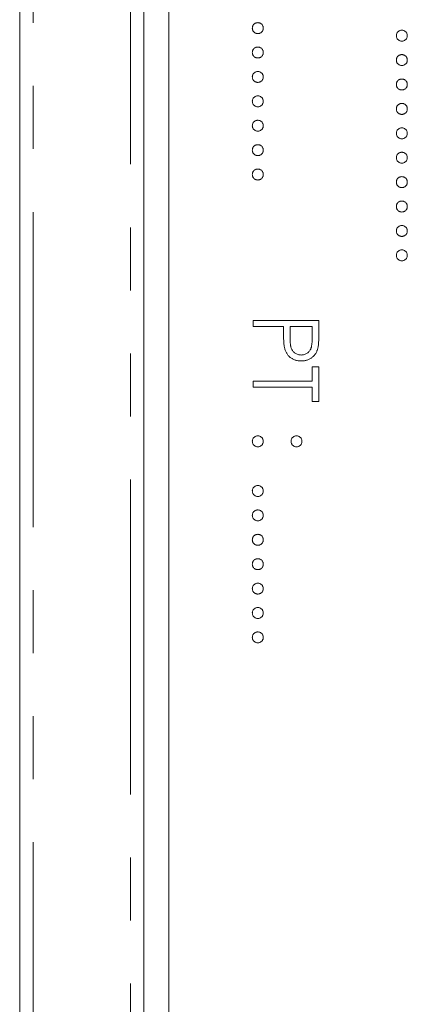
# Model space of a CAD drawing. Header units: millimetres. Extents: x 90 to 460, y -138 to 411.
# Tile 15 of 27: x 143 to 151, y 245 to 265. Entities that reach past the tile are written whole.
import ezdxf

# ---------------------------------------------------------------- set-up
doc = ezdxf.new("R2010")
doc.units = ezdxf.units.MM
doc.linetypes.add('PHANTOM', pattern=[12.7, 6.35, -1.27, 1.27, -1.27, 1.27, -1.27])

msp = doc.modelspace()

# ---------------------------------------------------------------- linework, layer by layer
at = {"color": 7, "linetype": 'Continuous', "lineweight": 15}
for p, q in [((143.091, 220.819), (143.091, 273.615)), ((145.591, 209.615), (145.591, 273.615)), ((146.091, 267.595), (146.091, 211.595)), ((147.791, 258.728), (149.114, 258.728)), ((147.791, 258.609), (147.791, 258.728)), ((148.401, 258.609), (147.791, 258.609)), ((148.401, 258.514), (148.401, 258.609)), ((148.537, 258.609), (148.534, 258.377)), ((148.978, 258.609), (148.537, 258.609)), ((148.978, 258.367), (148.978, 258.609)), ((149.114, 258.728), (149.114, 258.468)), ((148.978, 257.795), (149.114, 257.795)), ((148.978, 257.506), (148.978, 257.795)), ((149.114, 257.795), (149.114, 257.099)), ((147.791, 257.388), (147.791, 257.506)), ((147.791, 257.506), (148.978, 257.506)), ((148.978, 257.388), (147.791, 257.388)), ((148.978, 257.099), (148.978, 257.388)), ((149.114, 257.099), (148.978, 257.099))]:
    msp.add_line(p, q, dxfattribs=at)
at = {"color": 8, "linetype": 'PHANTOM', "lineweight": 0}
for p, q in [((143.359, 273.615), (143.359, 220.819)), ((145.323, 198.376), (145.323, 273.615))]:
    msp.add_line(p, q, dxfattribs=at)
at = {"color": 7, "linetype": 'Continuous', "lineweight": 15}
for points, knots in [([(147.774, 264.621), (147.774, 264.629), (147.775, 264.643), (147.781, 264.664), (147.792, 264.683), (147.806, 264.7), (147.823, 264.714), (147.842, 264.724), (147.862, 264.73), (147.877, 264.731), (147.884, 264.732)], [0, 0, 0, 0, 0.1277566, 0.2494144, 0.3727965, 0.5001113, 0.6286099, 0.7506434, 0.8737684, 1, 1, 1, 1]), ([(147.884, 264.732), (147.891, 264.731), (147.906, 264.73), (147.927, 264.724), (147.946, 264.714), (147.963, 264.7), (147.977, 264.683), (147.987, 264.664), (147.993, 264.643), (147.994, 264.629), (147.994, 264.621)], [0, 0, 0, 0, 0.129097, 0.252046, 0.373905, 0.5010378, 0.6281707, 0.7513765, 0.872426, 1, 1, 1, 1]), ([(147.884, 264.511), (147.877, 264.512), (147.862, 264.512), (147.841, 264.518), (147.823, 264.529), (147.806, 264.543), (147.792, 264.56), (147.781, 264.579), (147.775, 264.599), (147.774, 264.614), (147.774, 264.621)], [0, 0, 0, 0, 0.126178, 0.248821, 0.37154, 0.499984, 0.627244, 0.749226, 0.872298, 1, 1, 1, 1]), ([(147.994, 264.621), (147.994, 264.614), (147.993, 264.6), (147.987, 264.579), (147.977, 264.56), (147.963, 264.543), (147.946, 264.529), (147.927, 264.518), (147.906, 264.512), (147.891, 264.512), (147.884, 264.511)], [0, 0, 0, 0, 0.127519, 0.249986, 0.371792, 0.49887, 0.625948, 0.748492, 0.870959, 1, 1, 1, 1]), ([(150.674, 264.469), (150.674, 264.476), (150.675, 264.49), (150.681, 264.511), (150.692, 264.53), (150.706, 264.547), (150.723, 264.561), (150.742, 264.571), (150.762, 264.578), (150.777, 264.579), (150.784, 264.579)], [0, 0, 0, 0, 0.1277566, 0.2494144, 0.3727965, 0.5001113, 0.6286099, 0.7506434, 0.8737684, 1, 1, 1, 1]), ([(150.784, 264.579), (150.791, 264.579), (150.806, 264.578), (150.827, 264.571), (150.846, 264.561), (150.863, 264.547), (150.877, 264.53), (150.887, 264.511), (150.893, 264.49), (150.894, 264.476), (150.894, 264.469)], [0, 0, 0, 0, 0.129097, 0.252046, 0.373905, 0.5010378, 0.6281707, 0.7513765, 0.872426, 1, 1, 1, 1]), ([(150.784, 264.358), (150.777, 264.359), (150.762, 264.36), (150.741, 264.366), (150.723, 264.376), (150.706, 264.39), (150.692, 264.407), (150.681, 264.426), (150.675, 264.447), (150.674, 264.461), (150.674, 264.469)], [0, 0, 0, 0, 0.126178, 0.248821, 0.37154, 0.499984, 0.627244, 0.749226, 0.872298, 1, 1, 1, 1]), ([(150.894, 264.469), (150.894, 264.461), (150.893, 264.447), (150.887, 264.426), (150.877, 264.407), (150.863, 264.39), (150.846, 264.376), (150.827, 264.366), (150.806, 264.36), (150.791, 264.359), (150.784, 264.358)], [0, 0, 0, 0, 0.127519, 0.249986, 0.371792, 0.49887, 0.625948, 0.748492, 0.870959, 1, 1, 1, 1]), ([(147.774, 264.129), (147.774, 264.137), (147.775, 264.151), (147.781, 264.172), (147.792, 264.191), (147.806, 264.208), (147.823, 264.222), (147.842, 264.232), (147.862, 264.238), (147.877, 264.239), (147.884, 264.24)], [0, 0, 0, 0, 0.1277566, 0.2494144, 0.3727965, 0.5001113, 0.6286099, 0.7506434, 0.8737684, 1, 1, 1, 1]), ([(147.884, 264.019), (147.877, 264.02), (147.862, 264.021), (147.841, 264.026), (147.823, 264.037), (147.806, 264.051), (147.792, 264.068), (147.781, 264.087), (147.775, 264.108), (147.774, 264.122), (147.774, 264.129)], [0, 0, 0, 0, 0.126178, 0.248821, 0.37154, 0.499984, 0.627244, 0.749226, 0.872298, 1, 1, 1, 1]), ([(147.884, 264.24), (147.891, 264.239), (147.906, 264.239), (147.927, 264.232), (147.946, 264.222), (147.963, 264.208), (147.977, 264.191), (147.987, 264.172), (147.993, 264.151), (147.994, 264.137), (147.994, 264.129)], [0, 0, 0, 0, 0.129097, 0.252046, 0.373905, 0.5010378, 0.6281707, 0.7513765, 0.872426, 1, 1, 1, 1]), ([(147.994, 264.129), (147.994, 264.122), (147.993, 264.108), (147.987, 264.087), (147.977, 264.068), (147.963, 264.051), (147.946, 264.037), (147.927, 264.026), (147.906, 264.021), (147.891, 264.02), (147.884, 264.019)], [0, 0, 0, 0, 0.127519, 0.249986, 0.371792, 0.49887, 0.625948, 0.748492, 0.870959, 1, 1, 1, 1]), ([(150.674, 263.977), (150.674, 263.984), (150.675, 263.999), (150.681, 264.019), (150.692, 264.038), (150.706, 264.055), (150.723, 264.069), (150.742, 264.08), (150.762, 264.086), (150.777, 264.087), (150.784, 264.087)], [0, 0, 0, 0, 0.1277566, 0.2494144, 0.3727965, 0.5001113, 0.6286099, 0.7506434, 0.8737684, 1, 1, 1, 1]), ([(150.784, 263.867), (150.777, 263.867), (150.762, 263.868), (150.741, 263.874), (150.723, 263.885), (150.706, 263.898), (150.692, 263.915), (150.681, 263.934), (150.675, 263.955), (150.674, 263.969), (150.674, 263.977)], [0, 0, 0, 0, 0.126178, 0.248821, 0.37154, 0.499984, 0.627244, 0.749226, 0.872298, 1, 1, 1, 1]), ([(150.784, 264.087), (150.791, 264.087), (150.806, 264.086), (150.827, 264.08), (150.846, 264.069), (150.863, 264.055), (150.877, 264.038), (150.887, 264.019), (150.893, 263.999), (150.894, 263.984), (150.894, 263.977)], [0, 0, 0, 0, 0.129097, 0.252046, 0.373905, 0.5010378, 0.6281707, 0.7513765, 0.872426, 1, 1, 1, 1]), ([(150.894, 263.977), (150.894, 263.969), (150.893, 263.955), (150.887, 263.934), (150.877, 263.915), (150.863, 263.898), (150.846, 263.885), (150.827, 263.874), (150.806, 263.868), (150.791, 263.867), (150.784, 263.867)], [0, 0, 0, 0, 0.127519, 0.249986, 0.371792, 0.49887, 0.625948, 0.748492, 0.870959, 1, 1, 1, 1]), ([(147.774, 263.638), (147.774, 263.645), (147.775, 263.659), (147.781, 263.68), (147.792, 263.699), (147.806, 263.716), (147.823, 263.73), (147.842, 263.74), (147.862, 263.747), (147.877, 263.747), (147.884, 263.748)], [0, 0, 0, 0, 0.1277566, 0.2494144, 0.3727965, 0.5001113, 0.6286099, 0.7506434, 0.8737684, 1, 1, 1, 1]), ([(147.884, 263.748), (147.891, 263.747), (147.906, 263.747), (147.927, 263.74), (147.946, 263.73), (147.963, 263.716), (147.977, 263.699), (147.987, 263.68), (147.993, 263.659), (147.994, 263.645), (147.994, 263.638)], [0, 0, 0, 0, 0.129097, 0.252046, 0.373905, 0.5010378, 0.6281707, 0.7513765, 0.872426, 1, 1, 1, 1]), ([(147.884, 263.527), (147.877, 263.528), (147.862, 263.529), (147.841, 263.535), (147.823, 263.545), (147.806, 263.559), (147.792, 263.576), (147.781, 263.595), (147.775, 263.616), (147.774, 263.63), (147.774, 263.638)], [0, 0, 0, 0, 0.126178, 0.248821, 0.37154, 0.499984, 0.627244, 0.749226, 0.872298, 1, 1, 1, 1]), ([(147.994, 263.638), (147.994, 263.63), (147.993, 263.616), (147.987, 263.595), (147.977, 263.576), (147.963, 263.559), (147.946, 263.545), (147.927, 263.535), (147.906, 263.529), (147.891, 263.528), (147.884, 263.527)], [0, 0, 0, 0, 0.127519, 0.249986, 0.371792, 0.49887, 0.625948, 0.748492, 0.870959, 1, 1, 1, 1]), ([(150.674, 263.485), (150.674, 263.492), (150.675, 263.507), (150.681, 263.527), (150.692, 263.547), (150.706, 263.563), (150.723, 263.577), (150.742, 263.588), (150.762, 263.594), (150.777, 263.595), (150.784, 263.595)], [0, 0, 0, 0, 0.1277566, 0.2494144, 0.3727965, 0.5001113, 0.6286099, 0.7506434, 0.8737684, 1, 1, 1, 1]), ([(150.784, 263.595), (150.791, 263.595), (150.806, 263.594), (150.827, 263.588), (150.846, 263.577), (150.863, 263.563), (150.877, 263.547), (150.887, 263.528), (150.893, 263.507), (150.894, 263.492), (150.894, 263.485)], [0, 0, 0, 0, 0.129097, 0.252046, 0.373905, 0.5010378, 0.6281707, 0.7513765, 0.872426, 1, 1, 1, 1]), ([(150.784, 263.375), (150.777, 263.375), (150.762, 263.376), (150.741, 263.382), (150.723, 263.393), (150.706, 263.406), (150.692, 263.423), (150.681, 263.442), (150.675, 263.463), (150.674, 263.478), (150.674, 263.485)], [0, 0, 0, 0, 0.126178, 0.248821, 0.37154, 0.499984, 0.627244, 0.749226, 0.872298, 1, 1, 1, 1]), ([(150.894, 263.485), (150.894, 263.478), (150.893, 263.463), (150.887, 263.442), (150.877, 263.423), (150.863, 263.407), (150.846, 263.393), (150.827, 263.382), (150.806, 263.376), (150.791, 263.375), (150.784, 263.375)], [0, 0, 0, 0, 0.127519, 0.249986, 0.371792, 0.49887, 0.625948, 0.748492, 0.870959, 1, 1, 1, 1]), ([(147.774, 263.146), (147.774, 263.153), (147.775, 263.168), (147.781, 263.188), (147.792, 263.207), (147.806, 263.224), (147.823, 263.238), (147.842, 263.249), (147.862, 263.255), (147.877, 263.256), (147.884, 263.256)], [0, 0, 0, 0, 0.1277566, 0.2494144, 0.3727965, 0.5001113, 0.6286099, 0.7506434, 0.8737684, 1, 1, 1, 1]), ([(147.884, 263.036), (147.877, 263.036), (147.862, 263.037), (147.841, 263.043), (147.823, 263.054), (147.806, 263.067), (147.792, 263.084), (147.781, 263.103), (147.775, 263.124), (147.774, 263.138), (147.774, 263.146)], [0, 0, 0, 0, 0.126178, 0.248821, 0.37154, 0.499984, 0.627244, 0.749226, 0.872298, 1, 1, 1, 1]), ([(147.884, 263.256), (147.891, 263.256), (147.906, 263.255), (147.927, 263.249), (147.946, 263.238), (147.963, 263.224), (147.977, 263.207), (147.987, 263.188), (147.993, 263.168), (147.994, 263.153), (147.994, 263.146)], [0, 0, 0, 0, 0.129097, 0.252046, 0.373905, 0.5010378, 0.6281707, 0.7513765, 0.872426, 1, 1, 1, 1]), ([(147.994, 263.146), (147.994, 263.138), (147.993, 263.124), (147.987, 263.103), (147.977, 263.084), (147.963, 263.067), (147.946, 263.053), (147.927, 263.043), (147.906, 263.037), (147.891, 263.036), (147.884, 263.036)], [0, 0, 0, 0, 0.127519, 0.249986, 0.371792, 0.49887, 0.625948, 0.748492, 0.870959, 1, 1, 1, 1]), ([(150.674, 262.993), (150.674, 263.001), (150.675, 263.015), (150.681, 263.036), (150.692, 263.055), (150.706, 263.072), (150.723, 263.085), (150.742, 263.096), (150.762, 263.102), (150.777, 263.103), (150.784, 263.103)], [0, 0, 0, 0, 0.1277566, 0.2494144, 0.3727965, 0.5001113, 0.6286099, 0.7506434, 0.8737684, 1, 1, 1, 1]), ([(150.784, 262.883), (150.777, 262.883), (150.762, 262.884), (150.741, 262.89), (150.723, 262.901), (150.706, 262.915), (150.692, 262.932), (150.681, 262.95), (150.675, 262.971), (150.674, 262.986), (150.674, 262.993)], [0, 0, 0, 0, 0.126178, 0.248821, 0.37154, 0.499984, 0.627244, 0.749226, 0.872298, 1, 1, 1, 1]), ([(150.784, 263.103), (150.791, 263.103), (150.806, 263.102), (150.827, 263.096), (150.846, 263.086), (150.863, 263.072), (150.877, 263.055), (150.887, 263.036), (150.893, 263.015), (150.894, 263.001), (150.894, 262.993)], [0, 0, 0, 0, 0.129097, 0.252046, 0.373905, 0.5010378, 0.6281707, 0.7513765, 0.872426, 1, 1, 1, 1]), ([(150.894, 262.993), (150.894, 262.986), (150.893, 262.971), (150.887, 262.95), (150.877, 262.932), (150.863, 262.915), (150.846, 262.901), (150.827, 262.89), (150.806, 262.884), (150.791, 262.883), (150.784, 262.883)], [0, 0, 0, 0, 0.127519, 0.249986, 0.371792, 0.49887, 0.625948, 0.748492, 0.870959, 1, 1, 1, 1]), ([(147.774, 262.654), (147.774, 262.661), (147.775, 262.676), (147.781, 262.696), (147.792, 262.715), (147.806, 262.732), (147.823, 262.746), (147.842, 262.757), (147.862, 262.763), (147.877, 262.764), (147.884, 262.764)], [0, 0, 0, 0, 0.1277566, 0.2494144, 0.3727965, 0.5001113, 0.6286099, 0.7506434, 0.8737684, 1, 1, 1, 1]), ([(147.884, 262.764), (147.891, 262.764), (147.906, 262.763), (147.927, 262.757), (147.946, 262.746), (147.963, 262.732), (147.977, 262.715), (147.987, 262.696), (147.993, 262.676), (147.994, 262.661), (147.994, 262.654)], [0, 0, 0, 0, 0.129097, 0.252046, 0.373905, 0.5010378, 0.6281707, 0.7513765, 0.872426, 1, 1, 1, 1]), ([(147.884, 262.544), (147.877, 262.544), (147.862, 262.545), (147.841, 262.551), (147.823, 262.562), (147.806, 262.575), (147.792, 262.592), (147.781, 262.611), (147.775, 262.632), (147.774, 262.647), (147.774, 262.654)], [0, 0, 0, 0, 0.126178, 0.248821, 0.37154, 0.499984, 0.627244, 0.749226, 0.872298, 1, 1, 1, 1]), ([(147.994, 262.654), (147.994, 262.647), (147.993, 262.632), (147.987, 262.611), (147.977, 262.592), (147.963, 262.576), (147.946, 262.562), (147.927, 262.551), (147.906, 262.545), (147.891, 262.544), (147.884, 262.544)], [0, 0, 0, 0, 0.127519, 0.249986, 0.371792, 0.49887, 0.625948, 0.748492, 0.870959, 1, 1, 1, 1]), ([(150.674, 262.501), (150.674, 262.509), (150.675, 262.523), (150.681, 262.544), (150.692, 262.563), (150.706, 262.58), (150.723, 262.594), (150.742, 262.604), (150.762, 262.61), (150.777, 262.611), (150.784, 262.612)], [0, 0, 0, 0, 0.1277566, 0.2494144, 0.3727965, 0.5001113, 0.6286099, 0.7506434, 0.8737684, 1, 1, 1, 1]), ([(150.784, 262.612), (150.791, 262.611), (150.806, 262.61), (150.827, 262.604), (150.846, 262.594), (150.863, 262.58), (150.877, 262.563), (150.887, 262.544), (150.893, 262.523), (150.894, 262.509), (150.894, 262.501)], [0, 0, 0, 0, 0.129097, 0.252046, 0.373905, 0.5010378, 0.6281707, 0.7513765, 0.872426, 1, 1, 1, 1]), ([(150.784, 262.391), (150.777, 262.391), (150.762, 262.392), (150.741, 262.398), (150.723, 262.409), (150.706, 262.423), (150.692, 262.44), (150.681, 262.459), (150.675, 262.479), (150.674, 262.494), (150.674, 262.501)], [0, 0, 0, 0, 0.126178, 0.248821, 0.37154, 0.499984, 0.627244, 0.749226, 0.872298, 1, 1, 1, 1]), ([(150.894, 262.501), (150.894, 262.494), (150.893, 262.479), (150.887, 262.459), (150.877, 262.44), (150.863, 262.423), (150.846, 262.409), (150.827, 262.398), (150.806, 262.392), (150.791, 262.391), (150.784, 262.391)], [0, 0, 0, 0, 0.127519, 0.249986, 0.371792, 0.49887, 0.625948, 0.748492, 0.870959, 1, 1, 1, 1]), ([(147.774, 262.162), (147.774, 262.169), (147.775, 262.184), (147.781, 262.205), (147.792, 262.224), (147.806, 262.241), (147.823, 262.254), (147.842, 262.265), (147.862, 262.271), (147.877, 262.272), (147.884, 262.272)], [0, 0, 0, 0, 0.1277566, 0.2494144, 0.3727965, 0.5001113, 0.6286099, 0.7506434, 0.8737684, 1, 1, 1, 1]), ([(147.884, 262.052), (147.877, 262.052), (147.862, 262.053), (147.841, 262.059), (147.823, 262.07), (147.806, 262.084), (147.792, 262.1), (147.781, 262.119), (147.775, 262.14), (147.774, 262.155), (147.774, 262.162)], [0, 0, 0, 0, 0.126178, 0.248821, 0.37154, 0.499984, 0.627244, 0.749226, 0.872298, 1, 1, 1, 1]), ([(147.884, 262.272), (147.891, 262.272), (147.906, 262.271), (147.927, 262.265), (147.946, 262.254), (147.963, 262.24), (147.977, 262.224), (147.987, 262.205), (147.993, 262.184), (147.994, 262.169), (147.994, 262.162)], [0, 0, 0, 0, 0.129097, 0.252046, 0.373905, 0.5010378, 0.6281707, 0.7513765, 0.872426, 1, 1, 1, 1]), ([(147.994, 262.162), (147.994, 262.155), (147.993, 262.14), (147.987, 262.119), (147.977, 262.1), (147.963, 262.084), (147.946, 262.07), (147.927, 262.059), (147.906, 262.053), (147.891, 262.052), (147.884, 262.052)], [0, 0, 0, 0, 0.127519, 0.249986, 0.371792, 0.49887, 0.625948, 0.748492, 0.870959, 1, 1, 1, 1]), ([(150.674, 262.009), (150.674, 262.017), (150.675, 262.031), (150.681, 262.052), (150.692, 262.071), (150.706, 262.088), (150.723, 262.102), (150.742, 262.112), (150.762, 262.118), (150.777, 262.119), (150.784, 262.12)], [0, 0, 0, 0, 0.1277566, 0.2494144, 0.3727965, 0.5001113, 0.6286099, 0.7506434, 0.8737684, 1, 1, 1, 1]), ([(150.784, 261.899), (150.777, 261.9), (150.762, 261.901), (150.741, 261.906), (150.723, 261.917), (150.706, 261.931), (150.692, 261.948), (150.681, 261.967), (150.675, 261.988), (150.674, 262.002), (150.674, 262.009)], [0, 0, 0, 0, 0.126178, 0.248821, 0.37154, 0.499984, 0.627244, 0.749226, 0.872298, 1, 1, 1, 1]), ([(150.784, 262.12), (150.791, 262.119), (150.806, 262.118), (150.827, 262.112), (150.846, 262.102), (150.863, 262.088), (150.877, 262.071), (150.887, 262.052), (150.893, 262.031), (150.894, 262.017), (150.894, 262.009)], [0, 0, 0, 0, 0.129097, 0.252046, 0.373905, 0.5010378, 0.6281707, 0.7513765, 0.872426, 1, 1, 1, 1]), ([(150.894, 262.009), (150.894, 262.002), (150.893, 261.988), (150.887, 261.967), (150.877, 261.948), (150.863, 261.931), (150.846, 261.917), (150.827, 261.906), (150.806, 261.9), (150.791, 261.9), (150.784, 261.899)], [0, 0, 0, 0, 0.127519, 0.249986, 0.371792, 0.49887, 0.625948, 0.748492, 0.870959, 1, 1, 1, 1]), ([(147.774, 261.67), (147.774, 261.678), (147.775, 261.692), (147.781, 261.713), (147.792, 261.732), (147.806, 261.749), (147.823, 261.763), (147.842, 261.773), (147.862, 261.779), (147.877, 261.78), (147.884, 261.78)], [0, 0, 0, 0, 0.1277566, 0.2494144, 0.3727965, 0.5001113, 0.6286099, 0.7506434, 0.8737684, 1, 1, 1, 1]), ([(147.884, 261.78), (147.891, 261.78), (147.906, 261.779), (147.927, 261.773), (147.946, 261.763), (147.963, 261.749), (147.977, 261.732), (147.987, 261.713), (147.993, 261.692), (147.994, 261.678), (147.994, 261.67)], [0, 0, 0, 0, 0.129097, 0.252046, 0.373905, 0.5010378, 0.6281707, 0.7513765, 0.872426, 1, 1, 1, 1]), ([(147.884, 261.56), (147.877, 261.56), (147.862, 261.561), (147.841, 261.567), (147.823, 261.578), (147.806, 261.592), (147.792, 261.609), (147.781, 261.628), (147.775, 261.648), (147.774, 261.663), (147.774, 261.67)], [0, 0, 0, 0, 0.126178, 0.248821, 0.37154, 0.499984, 0.627244, 0.749226, 0.872298, 1, 1, 1, 1]), ([(147.994, 261.67), (147.994, 261.663), (147.993, 261.648), (147.987, 261.628), (147.977, 261.609), (147.963, 261.592), (147.946, 261.578), (147.927, 261.567), (147.906, 261.561), (147.891, 261.56), (147.884, 261.56)], [0, 0, 0, 0, 0.127519, 0.249986, 0.371792, 0.49887, 0.625948, 0.748492, 0.870959, 1, 1, 1, 1]), ([(150.674, 261.518), (150.674, 261.525), (150.675, 261.539), (150.681, 261.56), (150.692, 261.579), (150.706, 261.596), (150.723, 261.61), (150.742, 261.62), (150.762, 261.627), (150.777, 261.627), (150.784, 261.628)], [0, 0, 0, 0, 0.1277566, 0.2494144, 0.3727965, 0.5001113, 0.6286099, 0.7506434, 0.8737684, 1, 1, 1, 1]), ([(150.784, 261.628), (150.791, 261.627), (150.806, 261.627), (150.827, 261.62), (150.846, 261.61), (150.863, 261.596), (150.877, 261.579), (150.887, 261.56), (150.893, 261.539), (150.894, 261.525), (150.894, 261.518)], [0, 0, 0, 0, 0.129097, 0.252046, 0.373905, 0.5010378, 0.6281707, 0.7513765, 0.872426, 1, 1, 1, 1]), ([(150.784, 261.407), (150.777, 261.408), (150.762, 261.409), (150.741, 261.414), (150.723, 261.425), (150.706, 261.439), (150.692, 261.456), (150.681, 261.475), (150.675, 261.496), (150.674, 261.51), (150.674, 261.518)], [0, 0, 0, 0, 0.126178, 0.248821, 0.37154, 0.499984, 0.627244, 0.749226, 0.872298, 1, 1, 1, 1]), ([(150.894, 261.518), (150.894, 261.51), (150.893, 261.496), (150.887, 261.475), (150.877, 261.456), (150.863, 261.439), (150.846, 261.425), (150.827, 261.414), (150.806, 261.409), (150.791, 261.408), (150.784, 261.407)], [0, 0, 0, 0, 0.127519, 0.249986, 0.371792, 0.49887, 0.625948, 0.748492, 0.870959, 1, 1, 1, 1]), ([(150.674, 261.026), (150.674, 261.033), (150.675, 261.048), (150.681, 261.068), (150.692, 261.087), (150.706, 261.104), (150.723, 261.118), (150.742, 261.128), (150.762, 261.135), (150.777, 261.136), (150.784, 261.136)], [0, 0, 0, 0, 0.1277566, 0.2494144, 0.3727965, 0.5001113, 0.6286099, 0.7506434, 0.8737684, 1, 1, 1, 1]), ([(150.784, 260.915), (150.777, 260.916), (150.762, 260.917), (150.741, 260.923), (150.723, 260.934), (150.706, 260.947), (150.692, 260.964), (150.681, 260.983), (150.675, 261.004), (150.674, 261.018), (150.674, 261.026)], [0, 0, 0, 0, 0.126178, 0.248821, 0.37154, 0.499984, 0.627244, 0.749226, 0.872298, 1, 1, 1, 1]), ([(150.784, 261.136), (150.791, 261.136), (150.806, 261.135), (150.827, 261.128), (150.846, 261.118), (150.863, 261.104), (150.877, 261.087), (150.887, 261.068), (150.893, 261.047), (150.894, 261.033), (150.894, 261.026)], [0, 0, 0, 0, 0.129097, 0.252046, 0.373905, 0.5010378, 0.6281707, 0.7513765, 0.872426, 1, 1, 1, 1]), ([(150.894, 261.026), (150.894, 261.018), (150.893, 261.004), (150.887, 260.983), (150.877, 260.964), (150.863, 260.947), (150.846, 260.933), (150.827, 260.923), (150.806, 260.917), (150.791, 260.916), (150.784, 260.915)], [0, 0, 0, 0, 0.127519, 0.249986, 0.371792, 0.49887, 0.625948, 0.748492, 0.870959, 1, 1, 1, 1]), ([(150.674, 260.534), (150.674, 260.541), (150.675, 260.556), (150.681, 260.576), (150.692, 260.595), (150.706, 260.612), (150.723, 260.626), (150.742, 260.637), (150.762, 260.643), (150.777, 260.644), (150.784, 260.644)], [0, 0, 0, 0, 0.1277566, 0.2494144, 0.3727965, 0.5001113, 0.6286099, 0.7506434, 0.8737684, 1, 1, 1, 1]), ([(150.784, 260.644), (150.791, 260.644), (150.806, 260.643), (150.827, 260.637), (150.846, 260.626), (150.863, 260.612), (150.877, 260.595), (150.887, 260.576), (150.893, 260.556), (150.894, 260.541), (150.894, 260.534)], [0, 0, 0, 0, 0.129097, 0.252046, 0.373905, 0.5010378, 0.6281707, 0.7513765, 0.872426, 1, 1, 1, 1]), ([(150.784, 260.424), (150.777, 260.424), (150.762, 260.425), (150.741, 260.431), (150.723, 260.442), (150.706, 260.455), (150.692, 260.472), (150.681, 260.491), (150.675, 260.512), (150.674, 260.526), (150.674, 260.534)], [0, 0, 0, 0, 0.126178, 0.248821, 0.37154, 0.499984, 0.627244, 0.749226, 0.872298, 1, 1, 1, 1]), ([(150.894, 260.534), (150.894, 260.526), (150.893, 260.512), (150.887, 260.491), (150.877, 260.472), (150.863, 260.455), (150.846, 260.442), (150.827, 260.431), (150.806, 260.425), (150.791, 260.424), (150.784, 260.424)], [0, 0, 0, 0, 0.127519, 0.249986, 0.371792, 0.49887, 0.625948, 0.748492, 0.870959, 1, 1, 1, 1]), ([(150.674, 260.042), (150.674, 260.049), (150.675, 260.064), (150.681, 260.085), (150.692, 260.104), (150.706, 260.12), (150.723, 260.134), (150.742, 260.145), (150.762, 260.151), (150.777, 260.152), (150.784, 260.152)], [0, 0, 0, 0, 0.1277566, 0.2494144, 0.3727965, 0.5001113, 0.6286099, 0.7506434, 0.8737684, 1, 1, 1, 1]), ([(150.784, 260.152), (150.791, 260.152), (150.806, 260.151), (150.827, 260.145), (150.846, 260.134), (150.863, 260.12), (150.877, 260.104), (150.887, 260.085), (150.893, 260.064), (150.894, 260.049), (150.894, 260.042)], [0, 0, 0, 0, 0.129097, 0.252046, 0.373905, 0.5010378, 0.6281707, 0.7513765, 0.872426, 1, 1, 1, 1]), ([(150.784, 259.932), (150.777, 259.932), (150.762, 259.933), (150.741, 259.939), (150.723, 259.95), (150.706, 259.964), (150.692, 259.98), (150.681, 259.999), (150.675, 260.02), (150.674, 260.035), (150.674, 260.042)], [0, 0, 0, 0, 0.126178, 0.248821, 0.37154, 0.499984, 0.627244, 0.749226, 0.872298, 1, 1, 1, 1]), ([(150.894, 260.042), (150.894, 260.035), (150.893, 260.02), (150.887, 259.999), (150.877, 259.98), (150.863, 259.964), (150.846, 259.95), (150.827, 259.939), (150.806, 259.933), (150.791, 259.932), (150.784, 259.932)], [0, 0, 0, 0, 0.127519, 0.249986, 0.371792, 0.49887, 0.625948, 0.748492, 0.870959, 1, 1, 1, 1]), ([(148.423, 258.177), (148.421, 258.186), (148.417, 258.204), (148.413, 258.234), (148.409, 258.269), (148.407, 258.308), (148.404, 258.353), (148.402, 258.402), (148.401, 258.457), (148.401, 258.494), (148.401, 258.514)], [0, 0, 0, 0, 0.075173, 0.164746, 0.268017, 0.385912, 0.517789, 0.663691, 0.824413, 1, 1, 1, 1]), ([(148.534, 258.377), (148.534, 258.366), (148.534, 258.344), (148.536, 258.313), (148.537, 258.283), (148.54, 258.256), (148.543, 258.232), (148.547, 258.21), (148.552, 258.19), (148.559, 258.167), (148.571, 258.141), (148.589, 258.113), (148.611, 258.089), (148.636, 258.069), (148.664, 258.053), (148.694, 258.041), (148.726, 258.034), (148.747, 258.033), (148.758, 258.032)], [0, 0, 0, 0, 0.0725384, 0.1400338, 0.2024957, 0.2605751, 0.3132283, 0.3615832, 0.4048784, 0.4441274, 0.5163997, 0.5865067, 0.6550854, 0.7243838, 0.7939735, 0.8616377, 0.9301109, 1, 1, 1, 1]), ([(148.758, 258.032), (148.769, 258.033), (148.79, 258.034), (148.821, 258.041), (148.851, 258.053), (148.878, 258.069), (148.903, 258.089), (148.925, 258.112), (148.942, 258.138), (148.954, 258.163), (148.961, 258.185), (148.965, 258.204), (148.969, 258.225), (148.972, 258.249), (148.975, 258.275), (148.977, 258.303), (148.978, 258.334), (148.978, 258.356), (148.978, 258.367)], [0, 0, 0, 0, 0.0700438, 0.1392383, 0.2081975, 0.2791734, 0.3499868, 0.4183538, 0.4876096, 0.5574111, 0.5953302, 0.6379641, 0.6859128, 0.7381852, 0.7961026, 0.8585165, 0.9266577, 1, 1, 1, 1]), ([(149.114, 258.468), (149.114, 258.45), (149.114, 258.416), (149.112, 258.367), (149.111, 258.323), (149.109, 258.283), (149.106, 258.247), (149.103, 258.216), (149.099, 258.19), (149.095, 258.174), (149.094, 258.167)], [0, 0, 0, 0, 0.176956, 0.339055, 0.486318, 0.618781, 0.735619, 0.838742, 0.926457, 1, 1, 1, 1]), ([(148.759, 257.913), (148.748, 257.914), (148.727, 257.914), (148.695, 257.918), (148.666, 257.923), (148.637, 257.93), (148.611, 257.941), (148.585, 257.953), (148.561, 257.967), (148.539, 257.983), (148.518, 258.002), (148.499, 258.022), (148.482, 258.044), (148.467, 258.067), (148.453, 258.092), (148.441, 258.119), (148.431, 258.148), (148.426, 258.167), (148.423, 258.177)], [0, 0, 0, 0, 0.070119, 0.137192, 0.202016, 0.264631, 0.326117, 0.38601, 0.445812, 0.505298, 0.564633, 0.624283, 0.683902, 0.743953, 0.805388, 0.868388, 0.933084, 1, 1, 1, 1]), ([(149.094, 258.167), (149.091, 258.158), (149.086, 258.14), (149.076, 258.114), (149.065, 258.089), (149.051, 258.065), (149.036, 258.043), (149.018, 258.022), (148.999, 258.002), (148.978, 257.984), (148.956, 257.967), (148.932, 257.953), (148.907, 257.941), (148.88, 257.931), (148.851, 257.923), (148.822, 257.918), (148.791, 257.914), (148.77, 257.914), (148.759, 257.913)], [0, 0, 0, 0, 0.062481, 0.12349, 0.183411, 0.243153, 0.302127, 0.36171, 0.421842, 0.482932, 0.544552, 0.605681, 0.66768, 0.729984, 0.794551, 0.860346, 0.928907, 1, 1, 1, 1]), ([(147.774, 256.294), (147.774, 256.301), (147.775, 256.316), (147.781, 256.336), (147.792, 256.355), (147.806, 256.372), (147.823, 256.386), (147.842, 256.396), (147.862, 256.403), (147.877, 256.404), (147.884, 256.404)], [0, 0, 0, 0, 0.1277566, 0.2494144, 0.3727965, 0.5001113, 0.6286099, 0.7506434, 0.8737684, 1, 1, 1, 1]), ([(147.884, 256.404), (147.891, 256.404), (147.906, 256.403), (147.927, 256.396), (147.946, 256.386), (147.963, 256.372), (147.977, 256.355), (147.987, 256.336), (147.993, 256.315), (147.994, 256.301), (147.994, 256.294)], [0, 0, 0, 0, 0.129097, 0.252046, 0.373905, 0.5010378, 0.6281707, 0.7513765, 0.872426, 1, 1, 1, 1]), ([(148.554, 256.294), (148.554, 256.301), (148.555, 256.315), (148.561, 256.336), (148.571, 256.355), (148.586, 256.372), (148.602, 256.386), (148.621, 256.396), (148.642, 256.403), (148.657, 256.404), (148.664, 256.404)], [0, 0, 0, 0, 0.127574, 0.2486235, 0.3718293, 0.4989622, 0.626095, 0.747954, 0.870903, 1, 1, 1, 1]), ([(148.664, 256.404), (148.671, 256.404), (148.686, 256.403), (148.707, 256.396), (148.726, 256.386), (148.742, 256.372), (148.757, 256.355), (148.767, 256.336), (148.773, 256.316), (148.774, 256.301), (148.774, 256.294)], [0, 0, 0, 0, 0.126257, 0.2494068, 0.3714648, 0.4988052, 0.6271285, 0.7505355, 0.8722177, 1, 1, 1, 1]), ([(147.884, 256.184), (147.877, 256.184), (147.862, 256.185), (147.841, 256.191), (147.823, 256.202), (147.806, 256.215), (147.792, 256.232), (147.781, 256.251), (147.775, 256.272), (147.774, 256.286), (147.774, 256.294)], [0, 0, 0, 0, 0.126178, 0.248821, 0.37154, 0.499984, 0.627244, 0.749226, 0.872298, 1, 1, 1, 1]), ([(147.994, 256.294), (147.994, 256.286), (147.993, 256.272), (147.987, 256.251), (147.977, 256.232), (147.963, 256.215), (147.946, 256.201), (147.927, 256.191), (147.906, 256.185), (147.891, 256.184), (147.884, 256.184)], [0, 0, 0, 0, 0.127519, 0.249986, 0.371792, 0.49887, 0.625948, 0.748492, 0.870959, 1, 1, 1, 1]), ([(148.664, 256.184), (148.657, 256.184), (148.642, 256.185), (148.621, 256.191), (148.602, 256.201), (148.586, 256.215), (148.572, 256.232), (148.561, 256.251), (148.555, 256.272), (148.554, 256.286), (148.554, 256.294)], [0, 0, 0, 0, 0.129041, 0.251508, 0.374052, 0.50113, 0.628208, 0.750014, 0.872481, 1, 1, 1, 1]), ([(148.774, 256.294), (148.774, 256.286), (148.773, 256.272), (148.767, 256.251), (148.757, 256.232), (148.743, 256.215), (148.726, 256.201), (148.707, 256.191), (148.686, 256.185), (148.672, 256.184), (148.664, 256.184)], [0, 0, 0, 0, 0.127519, 0.249986, 0.371792, 0.49887, 0.625948, 0.748492, 0.870959, 1, 1, 1, 1]), ([(147.774, 255.293), (147.774, 255.3), (147.775, 255.315), (147.781, 255.336), (147.792, 255.355), (147.806, 255.372), (147.823, 255.385), (147.842, 255.396), (147.862, 255.402), (147.877, 255.403), (147.884, 255.403)], [0, 0, 0, 0, 0.1277566, 0.2494144, 0.3727965, 0.5001113, 0.6286099, 0.7506434, 0.8737684, 1, 1, 1, 1]), ([(147.884, 255.403), (147.891, 255.403), (147.906, 255.402), (147.927, 255.396), (147.946, 255.385), (147.963, 255.371), (147.977, 255.355), (147.987, 255.336), (147.993, 255.315), (147.994, 255.3), (147.994, 255.293)], [0, 0, 0, 0, 0.129097, 0.252046, 0.373905, 0.5010378, 0.6281707, 0.7513765, 0.872426, 1, 1, 1, 1]), ([(147.884, 255.183), (147.877, 255.183), (147.862, 255.184), (147.841, 255.19), (147.823, 255.201), (147.806, 255.215), (147.792, 255.232), (147.781, 255.25), (147.775, 255.271), (147.774, 255.286), (147.774, 255.293)], [0, 0, 0, 0, 0.126178, 0.248821, 0.37154, 0.499984, 0.627244, 0.749226, 0.872298, 1, 1, 1, 1]), ([(147.994, 255.293), (147.994, 255.286), (147.993, 255.271), (147.987, 255.25), (147.977, 255.232), (147.963, 255.215), (147.946, 255.201), (147.927, 255.19), (147.906, 255.184), (147.891, 255.183), (147.884, 255.183)], [0, 0, 0, 0, 0.127519, 0.249986, 0.371792, 0.49887, 0.625948, 0.748492, 0.870959, 1, 1, 1, 1]), ([(147.774, 254.801), (147.774, 254.809), (147.775, 254.823), (147.781, 254.844), (147.792, 254.863), (147.806, 254.88), (147.823, 254.894), (147.842, 254.904), (147.862, 254.91), (147.877, 254.911), (147.884, 254.911)], [0, 0, 0, 0, 0.1277566, 0.2494144, 0.3727965, 0.5001113, 0.6286099, 0.7506434, 0.8737684, 1, 1, 1, 1]), ([(147.884, 254.691), (147.877, 254.691), (147.862, 254.692), (147.841, 254.698), (147.823, 254.709), (147.806, 254.723), (147.792, 254.74), (147.781, 254.759), (147.775, 254.779), (147.774, 254.794), (147.774, 254.801)], [0, 0, 0, 0, 0.126178, 0.248821, 0.37154, 0.499984, 0.627244, 0.749226, 0.872298, 1, 1, 1, 1]), ([(147.884, 254.911), (147.891, 254.911), (147.906, 254.91), (147.927, 254.904), (147.946, 254.894), (147.963, 254.88), (147.977, 254.863), (147.987, 254.844), (147.993, 254.823), (147.994, 254.809), (147.994, 254.801)], [0, 0, 0, 0, 0.129097, 0.252046, 0.373905, 0.5010378, 0.6281707, 0.7513765, 0.872426, 1, 1, 1, 1]), ([(147.994, 254.801), (147.994, 254.794), (147.993, 254.779), (147.987, 254.759), (147.977, 254.74), (147.963, 254.723), (147.946, 254.709), (147.927, 254.698), (147.906, 254.692), (147.891, 254.691), (147.884, 254.691)], [0, 0, 0, 0, 0.127519, 0.249986, 0.371792, 0.49887, 0.625948, 0.748492, 0.870959, 1, 1, 1, 1]), ([(147.774, 254.309), (147.774, 254.317), (147.775, 254.331), (147.781, 254.352), (147.792, 254.371), (147.806, 254.388), (147.823, 254.402), (147.842, 254.412), (147.862, 254.418), (147.877, 254.419), (147.884, 254.42)], [0, 0, 0, 0, 0.1277566, 0.2494144, 0.3727965, 0.5001113, 0.6286099, 0.7506434, 0.8737684, 1, 1, 1, 1]), ([(147.884, 254.42), (147.891, 254.419), (147.906, 254.418), (147.927, 254.412), (147.946, 254.402), (147.963, 254.388), (147.977, 254.371), (147.987, 254.352), (147.993, 254.331), (147.994, 254.317), (147.994, 254.309)], [0, 0, 0, 0, 0.129097, 0.252046, 0.373905, 0.5010378, 0.6281707, 0.7513765, 0.872426, 1, 1, 1, 1]), ([(147.884, 254.199), (147.877, 254.2), (147.862, 254.2), (147.841, 254.206), (147.823, 254.217), (147.806, 254.231), (147.792, 254.248), (147.781, 254.267), (147.775, 254.288), (147.774, 254.302), (147.774, 254.309)], [0, 0, 0, 0, 0.126178, 0.248821, 0.37154, 0.499984, 0.627244, 0.749226, 0.872298, 1, 1, 1, 1]), ([(147.994, 254.309), (147.994, 254.302), (147.993, 254.288), (147.987, 254.267), (147.977, 254.248), (147.963, 254.231), (147.946, 254.217), (147.927, 254.206), (147.906, 254.2), (147.891, 254.2), (147.884, 254.199)], [0, 0, 0, 0, 0.127519, 0.249986, 0.371792, 0.49887, 0.625948, 0.748492, 0.870959, 1, 1, 1, 1]), ([(147.774, 253.818), (147.774, 253.825), (147.775, 253.839), (147.781, 253.86), (147.792, 253.879), (147.806, 253.896), (147.823, 253.91), (147.842, 253.92), (147.862, 253.927), (147.877, 253.927), (147.884, 253.928)], [0, 0, 0, 0, 0.1277566, 0.2494144, 0.3727965, 0.5001113, 0.6286099, 0.7506434, 0.8737684, 1, 1, 1, 1]), ([(147.884, 253.707), (147.877, 253.708), (147.862, 253.709), (147.841, 253.714), (147.823, 253.725), (147.806, 253.739), (147.792, 253.756), (147.781, 253.775), (147.775, 253.796), (147.774, 253.81), (147.774, 253.818)], [0, 0, 0, 0, 0.126178, 0.248821, 0.37154, 0.499984, 0.627244, 0.749226, 0.872298, 1, 1, 1, 1]), ([(147.884, 253.928), (147.891, 253.927), (147.906, 253.927), (147.927, 253.92), (147.946, 253.91), (147.963, 253.896), (147.977, 253.879), (147.987, 253.86), (147.993, 253.839), (147.994, 253.825), (147.994, 253.818)], [0, 0, 0, 0, 0.129097, 0.252046, 0.373905, 0.5010378, 0.6281707, 0.7513765, 0.872426, 1, 1, 1, 1]), ([(147.994, 253.818), (147.994, 253.81), (147.993, 253.796), (147.987, 253.775), (147.977, 253.756), (147.963, 253.739), (147.946, 253.725), (147.927, 253.714), (147.906, 253.709), (147.891, 253.708), (147.884, 253.707)], [0, 0, 0, 0, 0.127519, 0.249986, 0.371792, 0.49887, 0.625948, 0.748492, 0.870959, 1, 1, 1, 1]), ([(147.774, 253.326), (147.774, 253.333), (147.775, 253.347), (147.781, 253.368), (147.792, 253.387), (147.806, 253.404), (147.823, 253.418), (147.842, 253.428), (147.862, 253.435), (147.877, 253.435), (147.884, 253.436)], [0, 0, 0, 0, 0.1277566, 0.2494144, 0.3727965, 0.5001113, 0.6286099, 0.7506434, 0.8737684, 1, 1, 1, 1]), ([(147.884, 253.436), (147.891, 253.436), (147.906, 253.435), (147.927, 253.428), (147.946, 253.418), (147.963, 253.404), (147.977, 253.387), (147.987, 253.368), (147.993, 253.347), (147.994, 253.333), (147.994, 253.326)], [0, 0, 0, 0, 0.129097, 0.252046, 0.373905, 0.5010378, 0.6281707, 0.7513765, 0.872426, 1, 1, 1, 1]), ([(147.884, 253.215), (147.877, 253.216), (147.862, 253.217), (147.841, 253.223), (147.823, 253.233), (147.806, 253.247), (147.792, 253.264), (147.781, 253.283), (147.775, 253.304), (147.774, 253.318), (147.774, 253.326)], [0, 0, 0, 0, 0.126178, 0.248821, 0.37154, 0.499984, 0.627244, 0.749226, 0.872298, 1, 1, 1, 1]), ([(147.994, 253.326), (147.994, 253.318), (147.993, 253.304), (147.987, 253.283), (147.977, 253.264), (147.963, 253.247), (147.946, 253.233), (147.927, 253.223), (147.906, 253.217), (147.891, 253.216), (147.884, 253.215)], [0, 0, 0, 0, 0.127519, 0.249986, 0.371792, 0.49887, 0.625948, 0.748492, 0.870959, 1, 1, 1, 1]), ([(147.774, 252.834), (147.774, 252.841), (147.775, 252.856), (147.781, 252.876), (147.792, 252.895), (147.806, 252.912), (147.823, 252.926), (147.842, 252.937), (147.862, 252.943), (147.877, 252.944), (147.884, 252.944)], [0, 0, 0, 0, 0.1277566, 0.2494144, 0.3727965, 0.5001113, 0.6286099, 0.7506434, 0.8737684, 1, 1, 1, 1]), ([(147.884, 252.724), (147.877, 252.724), (147.862, 252.725), (147.841, 252.731), (147.823, 252.742), (147.806, 252.755), (147.792, 252.772), (147.781, 252.791), (147.775, 252.812), (147.774, 252.826), (147.774, 252.834)], [0, 0, 0, 0, 0.126178, 0.248821, 0.37154, 0.499984, 0.627244, 0.749226, 0.872298, 1, 1, 1, 1]), ([(147.884, 252.944), (147.891, 252.944), (147.906, 252.943), (147.927, 252.937), (147.946, 252.926), (147.963, 252.912), (147.977, 252.895), (147.987, 252.876), (147.993, 252.856), (147.994, 252.841), (147.994, 252.834)], [0, 0, 0, 0, 0.129097, 0.252046, 0.373905, 0.5010378, 0.6281707, 0.7513765, 0.872426, 1, 1, 1, 1]), ([(147.994, 252.834), (147.994, 252.826), (147.993, 252.812), (147.987, 252.791), (147.977, 252.772), (147.963, 252.755), (147.946, 252.742), (147.927, 252.731), (147.906, 252.725), (147.891, 252.724), (147.884, 252.724)], [0, 0, 0, 0, 0.127519, 0.249986, 0.371792, 0.49887, 0.625948, 0.748492, 0.870959, 1, 1, 1, 1]), ([(147.774, 252.342), (147.774, 252.349), (147.775, 252.364), (147.781, 252.384), (147.792, 252.404), (147.806, 252.42), (147.823, 252.434), (147.842, 252.445), (147.862, 252.451), (147.877, 252.452), (147.884, 252.452)], [0, 0, 0, 0, 0.1277566, 0.2494144, 0.3727965, 0.5001113, 0.6286099, 0.7506434, 0.8737684, 1, 1, 1, 1]), ([(147.884, 252.452), (147.891, 252.452), (147.906, 252.451), (147.927, 252.445), (147.946, 252.434), (147.963, 252.42), (147.977, 252.404), (147.987, 252.385), (147.993, 252.364), (147.994, 252.349), (147.994, 252.342)], [0, 0, 0, 0, 0.129097, 0.252046, 0.373905, 0.5010378, 0.6281707, 0.7513765, 0.872426, 1, 1, 1, 1]), ([(147.884, 252.232), (147.877, 252.232), (147.862, 252.233), (147.841, 252.239), (147.823, 252.25), (147.806, 252.263), (147.792, 252.28), (147.781, 252.299), (147.775, 252.32), (147.774, 252.335), (147.774, 252.342)], [0, 0, 0, 0, 0.126178, 0.248821, 0.37154, 0.499984, 0.627244, 0.749226, 0.872298, 1, 1, 1, 1]), ([(147.994, 252.342), (147.994, 252.335), (147.993, 252.32), (147.987, 252.299), (147.977, 252.28), (147.963, 252.264), (147.946, 252.25), (147.927, 252.239), (147.906, 252.233), (147.891, 252.232), (147.884, 252.232)], [0, 0, 0, 0, 0.127519, 0.249986, 0.371792, 0.49887, 0.625948, 0.748492, 0.870959, 1, 1, 1, 1])]:
    msp.add_open_spline(points, degree=3, knots=knots, dxfattribs=at)

doc.saveas('drawing.dxf')
